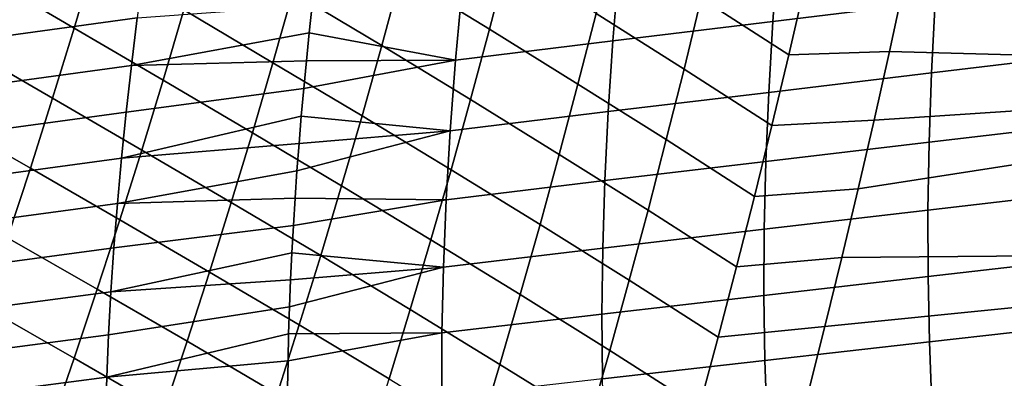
# Model space of a CAD drawing. Header units: metres. Extents: x -25 to 132, y -25 to 25.
# Tile 82 of 256: x 34.78 to 40.06, y -13.57 to -11.65. Entities that reach past the tile are written whole.
import ezdxf

# ---------------------------------------------------------------- set-up
doc = ezdxf.new("R2010")
doc.units = ezdxf.units.M
doc.layers.add('solid_12_061_071_XXX', color=7, linetype='CONTINUOUS')

msp = doc.modelspace()

# ---------------------------------------------------------------- linework, layer by layer
at = {"layer": 'solid_12_061_071_XXX'}
for points in [[(43.338539, -11.921257, 80.457047), (43.53426, -10.951723, 80.736816), (39.522884, -11.449518, 79.577232), (39.443546, -11.816345, 79.466835)], [(35.075542, -11.690331, 78.811424), (35.188118, -11.31136, 78.946548), (34.713669, -11.03153, 79.035667), (34.60006, -11.412957, 78.899231)], [(37.300575, -11.696711, 79.042076), (37.399021, -11.317908, 79.163361), (36.926048, -11.026359, 79.176765), (36.826317, -11.406112, 79.055595)], [(36.723434, -11.784239, 78.930511), (36.826317, -11.406112, 79.055595), (36.351536, -11.119064, 79.085655), (36.247471, -11.498471, 78.960274)], [(38.90366, -11.833851, 79.327782), (38.99091, -11.453245, 79.44413), (38.524296, -11.150247, 79.414711), (38.435089, -11.530704, 79.299721)], [(39.712833, -11.162334, 53.098919), (39.687771, -11.550731, 53.405903), (38.818432, -11.655607, 52.694649), (38.846439, -11.267311, 52.373833)], [(36.140224, -11.876062, 78.83091), (36.247471, -11.498471, 78.960274), (35.771988, -11.214057, 79.008682), (35.663647, -11.593202, 78.878647)], [(37.965172, -11.232925, 79.283203), (37.871269, -11.612514, 79.165276), (38.342911, -11.910122, 79.180878), (38.435089, -11.530704, 79.299721)], [(38.846439, -11.267311, 52.373833), (38.818432, -11.655607, 52.694649), (37.961929, -11.758937, 51.969635), (37.993309, -11.370727, 51.634666)], [(35.552113, -11.970341, 78.74456), (35.663647, -11.593202, 78.878647), (35.188118, -11.31136, 78.946548), (35.075542, -11.690331, 78.811424)], [(37.774323, -11.99089, 79.043472), (37.871269, -11.612514, 79.165276), (37.399021, -11.317908, 79.163361), (37.300575, -11.696711, 79.042076)], [(35.446209, -11.375858, 48.938633), (35.412712, -11.63563, 49.176102), (34.488197, -11.761888, 48.251083), (34.525883, -11.501551, 48.00235)], [(37.993309, -11.370727, 51.634666), (37.961929, -11.758937, 51.969635), (37.118557, -11.862286, 51.232494), (37.15374, -11.474112, 50.882938)], [(34.959778, -12.067102, 78.672157), (35.075542, -11.690331, 78.811424), (34.60006, -11.412957, 78.899231), (34.483231, -11.791901, 78.758522)], [(37.199032, -12.074122, 78.916901), (37.300575, -11.696711, 79.042076), (36.826317, -11.406112, 79.055595), (36.723434, -11.784239, 78.930511)], [(40.569477, -11.44542, 54.104076), (40.552841, -11.825722, 54.410797), (39.668804, -11.930593, 53.726746), (39.687771, -11.550731, 53.405903)], [(36.617424, -12.160797, 78.801498), (36.723434, -11.784239, 78.930511), (36.247471, -11.498471, 78.960274), (36.140224, -11.876062, 78.83091)], [(36.334354, -11.71679, 50.269192), (36.350224, -11.567039, 50.132), (37.15374, -11.474112, 50.882938), (37.118557, -11.862286, 51.232494)], [(39.443546, -11.816345, 79.466835), (39.522884, -11.449518, 79.577232), (38.99091, -11.453245, 79.44413), (38.90366, -11.833851, 79.327782)], [(38.81353, -12.213607, 79.207573), (38.90366, -11.833851, 79.327782), (38.435089, -11.530704, 79.299721), (38.342911, -11.910122, 79.180878)], [(39.687771, -11.550731, 53.405903), (39.668804, -11.930593, 53.726746), (38.796722, -12.035068, 53.03006), (38.818432, -11.655607, 52.694649)], [(35.381966, -11.890864, 49.421112), (35.412712, -11.63563, 49.176102), (36.350224, -11.567039, 50.132), (36.334354, -11.71679, 50.269192)], [(36.029827, -12.251904, 78.697571), (36.140224, -11.876062, 78.83091), (35.663647, -11.593202, 78.878647), (35.552113, -11.970341, 78.74456)], [(35.412712, -11.63563, 49.176102), (35.381966, -11.890864, 49.421112), (34.453289, -12.017531, 48.507778), (34.488197, -11.761888, 48.251083)], [(37.871269, -11.612514, 79.165276), (37.774323, -11.99089, 79.043472), (38.247772, -12.288529, 79.058174), (38.342911, -11.910122, 79.180878)], [(38.818432, -11.655607, 52.694649), (38.796722, -12.035068, 53.03006), (37.937019, -12.13801, 52.319958), (37.961929, -11.758937, 51.969635)], [(35.43742, -12.345548, 78.60643), (35.552113, -11.970341, 78.74456), (35.075542, -11.690331, 78.811424), (34.959778, -12.067102, 78.672157)], [(37.674355, -12.368088, 78.917816), (37.774323, -11.99089, 79.043472), (37.300575, -11.696711, 79.042076), (37.199032, -12.074122, 78.916901)], [(35.381966, -11.890864, 49.421112), (36.334354, -11.71679, 50.269192), (36.319366, -11.865855, 50.409595)], [(36.319366, -11.865855, 50.409595), (36.334354, -11.71679, 50.269192), (37.118557, -11.862286, 51.232494)], [(37.961929, -11.758937, 51.969635), (37.937019, -12.13801, 52.319958), (37.089989, -12.24102, 51.598183), (37.118557, -11.862286, 51.232494)], [(34.840851, -12.441757, 78.52874), (34.959778, -12.067102, 78.672157), (34.483231, -11.791901, 78.758522), (34.363216, -12.168451, 78.613548)], [(37.094421, -12.450192, 78.787842), (37.199032, -12.074122, 78.916901), (36.723434, -11.784239, 78.930511), (36.617424, -12.160797, 78.801498)], [(39.361366, -12.183736, 79.35247), (39.443546, -11.816345, 79.466835), (38.90366, -11.833851, 79.327782), (38.81353, -12.213607, 79.207573)], [(43.338539, -11.921257, 80.457047), (39.443546, -11.816345, 79.466835), (39.361366, -12.183736, 79.35247)], [(35.354073, -12.141724, 49.673683), (35.381966, -11.890864, 49.421112), (36.319366, -11.865855, 50.409595), (36.30529, -12.014378, 50.553391)], [(36.292164, -12.162182, 50.700459), (36.30529, -12.014378, 50.553391), (37.118557, -11.862286, 51.232494), (37.089989, -12.24102, 51.598183)], [(36.30529, -12.014378, 50.553391), (36.319366, -11.865855, 50.409595), (37.118557, -11.862286, 51.232494)], [(40.552841, -11.825722, 54.410797), (40.542244, -12.198141, 54.730804), (39.656101, -12.302275, 54.061592), (39.668804, -11.930593, 53.726746)], [(35.381966, -11.890864, 49.421112), (35.354073, -12.141724, 49.673683), (34.421268, -12.268648, 48.772461), (34.453289, -12.017531, 48.507778)], [(36.508308, -12.535844, 78.668579), (36.617424, -12.160797, 78.801498), (36.140224, -11.876062, 78.83091), (36.029827, -12.251904, 78.697571)], [(38.720524, -12.592528, 79.083511), (38.81353, -12.213607, 79.207573), (38.342911, -11.910122, 79.180878), (38.247772, -12.288529, 79.058174)], [(43.125797, -12.886493, 80.152924), (43.338539, -11.921257, 80.457047), (39.276306, -12.551728, 79.234108), (39.188374, -12.92019, 79.11174)], [(43.338539, -11.921257, 80.457047), (39.361366, -12.183736, 79.35247), (39.276306, -12.551728, 79.234108)], [(35.916306, -12.626064, 78.560265), (36.029827, -12.251904, 78.697571), (35.552113, -11.970341, 78.74456), (35.43742, -12.345548, 78.60643)], [(39.668804, -11.930593, 53.726746), (39.656101, -12.302275, 54.061592), (38.781471, -12.406053, 53.380211), (38.796722, -12.035068, 53.03006)], [(35.329102, -12.38833, 49.933861), (35.354073, -12.141724, 49.673683), (36.30529, -12.014378, 50.553391), (36.292164, -12.162182, 50.700459)], [(37.774323, -11.99089, 79.043472), (37.674355, -12.368088, 78.917816), (38.149681, -12.66595, 78.931625), (38.247772, -12.288529, 79.058174)], [(35.319595, -12.718898, 78.464249), (35.43742, -12.345548, 78.60643), (34.959778, -12.067102, 78.672157), (34.840851, -12.441757, 78.52874)], [(37.571373, -12.744147, 78.7883), (37.674355, -12.368088, 78.917816), (37.199032, -12.074122, 78.916901), (37.094421, -12.450192, 78.787842)], [(38.796722, -12.035068, 53.03006), (38.781471, -12.406053, 53.380211), (37.918747, -12.508312, 52.68578), (37.937019, -12.13801, 52.319958)], [(34.718807, -12.814378, 78.381187), (34.840851, -12.441757, 78.52874), (34.363216, -12.168451, 78.613548), (34.240059, -12.542696, 78.46431)], [(35.354073, -12.141724, 49.673683), (35.329102, -12.38833, 49.933861), (34.392204, -12.51536, 49.045174), (34.421268, -12.268648, 48.772461)], [(35.329102, -12.38833, 49.933861), (36.292164, -12.162182, 50.700459), (36.280006, -12.309433, 50.851017)], [(36.280006, -12.309433, 50.851017), (36.292164, -12.162182, 50.700459), (37.089989, -12.24102, 51.598183)], [(36.986752, -12.824966, 78.654915), (37.094421, -12.450192, 78.787842), (36.617424, -12.160797, 78.801498), (36.508308, -12.535844, 78.668579)], [(37.937019, -12.13801, 52.319958), (37.918747, -12.508312, 52.68578), (37.068226, -12.610684, 51.980156), (37.089989, -12.24102, 51.598183)], [(39.276306, -12.551728, 79.234108), (39.361366, -12.183736, 79.35247), (38.81353, -12.213607, 79.207573), (38.720524, -12.592528, 79.083511)], [(40.542244, -12.198141, 54.730804), (40.537827, -12.563015, 55.064251), (39.649803, -12.666121, 54.410583), (39.656101, -12.302275, 54.061592)], [(36.396111, -12.909437, 78.531738), (36.508308, -12.535844, 78.668579), (36.029827, -12.251904, 78.697571), (35.916306, -12.626064, 78.560265)], [(36.258671, -12.602817, 51.163452), (36.268829, -12.456325, 51.005337), (37.089989, -12.24102, 51.598183), (37.068226, -12.610684, 51.980156)], [(36.268829, -12.456325, 51.005337), (36.280006, -12.309433, 50.851017), (37.089989, -12.24102, 51.598183)], [(38.624649, -12.970628, 78.955582), (38.720524, -12.592528, 79.083511), (38.247772, -12.288529, 79.058174), (38.149681, -12.66595, 78.931625)], [(35.307114, -12.630784, 50.201683), (35.329102, -12.38833, 49.933861), (36.280006, -12.309433, 50.851017), (36.268829, -12.456325, 51.005337)], [(39.656101, -12.302275, 54.061592), (39.649803, -12.666121, 54.410583), (38.772839, -12.76891, 53.745255), (38.781471, -12.406053, 53.380211)], [(35.329102, -12.38833, 49.933861), (35.307114, -12.630784, 50.201683), (34.366161, -12.757768, 49.325954), (34.392204, -12.51536, 49.045174)], [(35.79969, -12.998607, 78.418983), (35.916306, -12.626064, 78.560265), (35.43742, -12.345548, 78.60643), (35.319595, -12.718898, 78.464249)], [(37.674355, -12.368088, 78.917816), (37.571373, -12.744147, 78.7883), (38.048649, -13.042411, 78.801224), (38.149681, -12.66595, 78.931625)], [(35.198677, -13.090466, 78.318024), (35.319595, -12.718898, 78.464249), (34.840851, -12.441757, 78.52874), (34.718807, -12.814378, 78.381187)], [(38.781471, -12.406053, 53.380211), (38.772839, -12.76891, 53.745255), (37.90728, -12.870196, 53.067253), (37.918747, -12.508312, 52.68578)], [(35.307114, -12.630784, 50.201683), (36.268829, -12.456325, 51.005337), (36.258671, -12.602817, 51.163452)], [(37.465397, -13.119105, 78.65493), (37.571373, -12.744147, 78.7883), (37.094421, -12.450192, 78.787842), (36.986752, -12.824966, 78.654915)], [(36.876049, -13.198493, 78.518105), (36.986752, -12.824966, 78.654915), (36.508308, -12.535844, 78.668579), (36.396111, -12.909437, 78.531738)], [(37.918747, -12.508312, 52.68578), (37.90728, -12.870196, 53.067253), (37.05344, -12.971637, 52.378571), (37.068226, -12.610684, 51.980156)], [(39.188374, -12.92019, 79.11174), (39.276306, -12.551728, 79.234108), (38.720524, -12.592528, 79.083511), (38.624649, -12.970628, 78.955582)], [(35.288162, -12.869186, 50.477196), (35.307114, -12.630784, 50.201683), (36.258671, -12.602817, 51.163452), (36.249569, -12.748863, 51.325386)], [(36.249569, -12.748863, 51.325386), (36.258671, -12.602817, 51.163452), (37.068226, -12.610684, 51.980156)], [(40.537827, -12.563015, 55.064251), (40.539715, -12.920681, 55.411274), (39.650051, -13.022477, 54.773876), (39.649803, -12.666121, 54.410583)], [(35.307114, -12.630784, 50.201683), (35.288162, -12.869186, 50.477196), (34.343193, -12.995974, 49.614853), (34.366161, -12.757768, 49.325954)], [(36.280857, -13.281633, 78.390991), (36.396111, -12.909437, 78.531738), (35.916306, -12.626064, 78.560265), (35.79969, -12.998607, 78.418983)], [(36.24155, -12.8946, 51.491375), (36.249569, -12.748863, 51.325386), (37.068226, -12.610684, 51.980156), (37.05344, -12.971637, 52.378571)], [(38.525906, -13.347919, 78.823799), (38.624649, -12.970628, 78.955582), (38.149681, -12.66595, 78.931625), (38.048649, -13.042411, 78.801224)], [(39.649803, -12.666121, 54.410583), (39.650051, -13.022477, 54.773876), (38.770969, -13.123992, 54.125332), (38.772839, -12.76891, 53.745255)], [(35.680004, -13.369599, 78.273743), (35.79969, -12.998607, 78.418983), (35.319595, -12.718898, 78.464249), (35.198677, -13.090466, 78.318024)], [(35.272297, -13.103638, 50.760441), (35.288162, -12.869186, 50.477196), (36.249569, -12.748863, 51.325386), (36.24155, -12.8946, 51.491375)], [(37.571373, -12.744147, 78.7883), (37.465397, -13.119105, 78.65493), (37.944683, -13.417937, 78.666969), (38.048649, -13.042411, 78.801224)], [(35.074696, -13.460323, 78.167763), (35.198677, -13.090466, 78.318024), (34.718807, -12.814378, 78.381187), (34.593674, -13.185043, 78.229492)], [(38.772839, -12.76891, 53.745255), (38.770969, -13.123992, 54.125332), (37.902782, -13.224015, 53.464527), (37.90728, -12.870196, 53.067253)], [(35.288162, -12.869186, 50.477196), (35.272297, -13.103638, 50.760441), (34.323364, -13.230078, 49.911907), (34.343193, -12.995974, 49.614853)], [(37.356438, -13.492998, 78.5177), (37.465397, -13.119105, 78.65493), (36.986752, -12.824966, 78.654915), (36.876049, -13.198493, 78.518105)], [(37.90728, -12.870196, 53.067253), (37.902782, -13.224015, 53.464527), (37.045803, -13.324233, 52.793571), (37.05344, -12.971637, 52.378571)], [(35.272297, -13.103638, 50.760441), (36.24155, -12.8946, 51.491375), (36.23465, -13.040125, 51.661613)], [(36.23465, -13.040125, 51.661613), (36.24155, -12.8946, 51.491375), (37.05344, -12.971637, 52.378571)], [(36.762333, -13.57082, 78.377426), (36.876049, -13.198493, 78.518105), (36.396111, -12.909437, 78.531738), (36.280857, -13.281633, 78.390991)], [(39.097496, -13.28931, 78.985268), (39.188374, -12.92019, 79.11174), (38.624649, -12.970628, 78.955582), (38.525906, -13.347919, 78.823799)], [(42.896042, -13.84744, 79.824455), (43.125797, -12.886493, 80.152924), (39.097496, -13.28931, 78.985268), (39.003593, -13.659289, 78.854584)], [(43.125797, -12.886493, 80.152924), (39.188374, -12.92019, 79.11174), (39.097496, -13.28931, 78.985268)], [(40.539715, -12.920681, 55.411274), (40.548054, -13.271479, 55.772022), (39.656994, -13.371685, 55.151608), (39.650051, -13.022477, 54.773876)], [(36.22438, -13.330252, 52.014889), (36.228912, -13.185316, 51.83606), (37.05344, -12.971637, 52.378571), (37.045803, -13.324233, 52.793571)], [(36.228912, -13.185316, 51.83606), (36.23465, -13.040125, 51.661613), (37.05344, -12.971637, 52.378571)], [(36.162567, -13.65249, 78.24633), (36.280857, -13.281633, 78.390991), (35.79969, -12.998607, 78.418983), (35.680004, -13.369599, 78.273743)], [(39.650051, -13.022477, 54.773876), (39.656994, -13.371685, 55.151608), (38.776024, -13.471642, 54.520599), (38.770969, -13.123992, 54.125332)], [(35.259583, -13.334237, 51.05146), (35.272297, -13.103638, 50.760441), (36.23465, -13.040125, 51.661613), (36.228912, -13.185316, 51.83606)], [(38.424301, -13.724419, 78.688164), (38.525906, -13.347919, 78.823799), (38.048649, -13.042411, 78.801224), (37.944683, -13.417937, 78.666969)], [(35.272297, -13.103638, 50.760441), (35.259583, -13.334237, 51.05146), (34.306732, -13.460181, 50.217163), (34.323364, -13.230078, 49.911907)], [(35.557278, -13.739107, 78.124535), (35.680004, -13.369599, 78.273743), (35.198677, -13.090466, 78.318024), (35.074696, -13.460323, 78.167763)], [(37.465397, -13.119105, 78.65493), (37.356438, -13.492998, 78.5177), (37.837799, -13.792557, 78.52887), (37.944683, -13.417937, 78.666969)], [(38.770969, -13.123992, 54.125332), (38.776024, -13.471642, 54.520599), (37.905415, -13.570121, 53.877754), (37.902782, -13.224015, 53.464527)], [(34.947678, -13.828547, 78.013451), (35.074696, -13.460323, 78.167763), (34.593674, -13.185043, 78.229492), (34.465492, -13.553838, 78.073647)], [(35.250061, -13.561088, 51.3503), (35.259583, -13.334237, 51.05146), (36.228912, -13.185316, 51.83606), (36.22438, -13.330252, 52.014889)], [(37.244514, -13.865864, 78.376625), (37.356438, -13.492998, 78.5177), (36.876049, -13.198493, 78.518105), (36.762333, -13.57082, 78.377426)], [(37.902782, -13.224015, 53.464527), (37.905415, -13.570121, 53.877754), (37.04549, -13.668831, 53.225319), (37.045803, -13.324233, 52.793571)], [(36.645622, -13.941996, 78.23288), (36.762333, -13.57082, 78.377426), (36.280857, -13.281633, 78.390991), (36.162567, -13.65249, 78.24633)], [(39.003593, -13.659289, 78.854584), (39.097496, -13.28931, 78.985268), (38.525906, -13.347919, 78.823799), (38.424301, -13.724419, 78.688164)], [(40.548054, -13.271479, 55.772022), (40.562969, -13.615743, 56.146633), (39.670769, -13.714085, 55.543926), (39.656994, -13.371685, 55.151608)], [(35.259583, -13.334237, 51.05146), (35.250061, -13.561088, 51.3503), (34.29335, -13.686387, 50.530666), (34.306732, -13.460181, 50.217163)], [(35.250061, -13.561088, 51.3503), (36.22438, -13.330252, 52.014889), (36.221092, -13.475054, 52.19836)], [(36.219097, -13.619722, 52.386581), (36.221092, -13.475054, 52.19836), (37.045803, -13.324233, 52.793571), (37.04549, -13.668831, 53.225319)], [(36.221092, -13.475054, 52.19836), (36.22438, -13.330252, 52.014889), (37.045803, -13.324233, 52.793571)], [(36.041267, -14.022064, 78.097771), (36.162567, -13.65249, 78.24633), (35.680004, -13.369599, 78.273743), (35.557278, -13.739107, 78.124535)], [(39.656994, -13.371685, 55.151608), (39.670769, -13.714085, 55.543926), (38.788158, -13.812209, 54.931198), (38.776024, -13.471642, 54.520599)], [(38.319843, -14.100138, 78.548668), (38.424301, -13.724419, 78.688164), (37.944683, -13.417937, 78.666969), (37.837799, -13.792557, 78.52887)], [(35.431541, -14.107197, 77.971367), (35.557278, -13.739107, 78.124535), (35.074696, -13.460323, 78.167763), (34.947678, -13.828547, 78.013451)], [(35.243801, -13.784287, 51.656998), (35.250061, -13.561088, 51.3503), (36.221092, -13.475054, 52.19836), (36.219097, -13.619722, 52.386581)], [(37.356438, -13.492998, 78.5177), (37.244514, -13.865864, 78.376625), (37.728001, -14.166293, 78.386925), (37.837799, -13.792557, 78.52887)], [(38.776024, -13.471642, 54.520599), (38.788158, -13.812209, 54.931198), (37.915344, -13.908861, 54.307076), (37.905415, -13.570121, 53.877754)], [(34.817657, -14.19521, 77.85511), (34.947678, -13.828547, 78.013451), (34.465492, -13.553838, 78.073647), (34.334297, -13.920842, 77.913666)], [(35.250061, -13.561088, 51.3503), (35.243801, -13.784287, 51.656998), (34.283287, -13.908795, 50.852455), (34.29335, -13.686387, 50.530666)]]:
    msp.add_3dface(points, dxfattribs=at)

doc.saveas('drawing.dxf')
